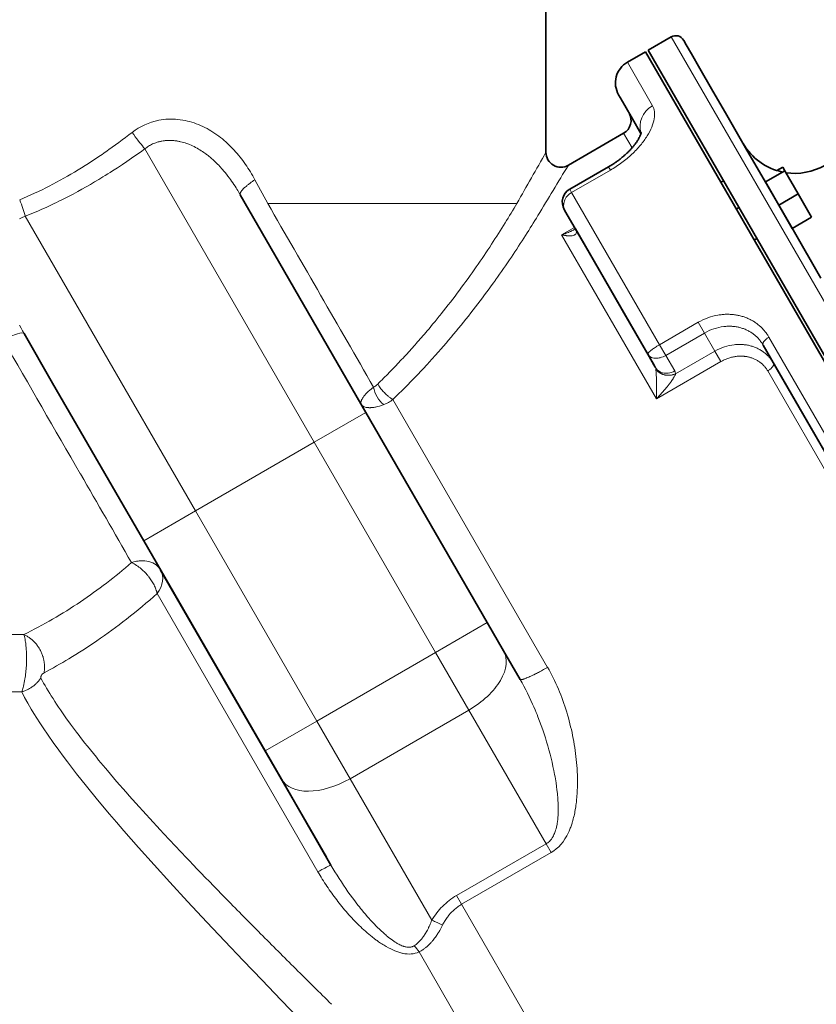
# Model space of a CAD drawing. Header units: inches. Extents: x 2797 to 3517, y 163 to 889.
# Tile 14 of 26: x 3373 to 3427, y 438 to 504. Entities that reach past the tile are written whole.
import ezdxf

# ---------------------------------------------------------------- set-up
doc = ezdxf.new("R2010")
doc.units = ezdxf.units.IN
doc.header["$MEASUREMENT"] = 0

msp = doc.modelspace()

# ---------------------------------------------------------------- linework, layer by layer
at = {"color": 7, "lineweight": 35}
for p, q in [((3408.574, 495.294), (3408.574, 528.187)), ((3451.241, 439.675), (3415.241, 502.029)), ((3415.414, 502.129), (3451.414, 439.775)), ((3413.776, 496.565), (3410.074, 494.428)), ((3390.404, 488.428), (3388.081, 492.452)), ((3410.548, 490.157), (3415.825, 481.018)), ((3396.507, 477.858), (3390.404, 488.428)), ((3423.123, 482.376), (3438.162, 456.328)), ((3423.826, 481.158), (3437.459, 457.546)), ((3375.509, 479.828), (3381.611, 469.258)), ((3404.641, 463.769), (3396.507, 477.858)), ((3389.746, 455.169), (3381.611, 469.258)), ((3393.854, 448.054), (3382.747, 467.29)), ((3394.16, 447.523), (3390.837, 453.278))]:
    msp.add_line(p, q, dxfattribs=at)
at = {"color": 7, "lineweight": 35, "ltscale": 0.224999}
for p, q in [((3416.973, 503.029), (3415.414, 502.129)), ((3425.478, 492.498), (3424.578, 494.057)), ((3423.278, 493.307), (3424.178, 491.748))]:
    msp.add_line(p, q, dxfattribs=at)
at = {"color": 7, "lineweight": 13}
for p, q in [((3416.973, 503.029), (3450.769, 444.492)), ((3381.688, 495.525), (3386.106, 487.872)), ((3416.183, 482.396), (3410.293, 492.598)), ((3406.625, 491.869), (3389.923, 491.869)), ((3378.139, 483.272), (3373.674, 491.006)), ((3409.622, 489.761), (3415.971, 478.765)), ((3386.106, 487.872), (3393.043, 475.858)), ((3385.075, 471.258), (3378.139, 483.272)), ((3438.809, 456.408), (3423.516, 482.896)), ((3420.301, 481.265), (3415.971, 478.765)), ((3423.432, 480.641), (3436.814, 457.463)), ((3408.681, 460.771), (3398.316, 478.725)), ((3385.075, 471.258), (3393.043, 475.858)), ((3393.043, 475.858), (3401.177, 461.769)), ((3381.611, 469.258), (3385.075, 471.258)), ((3385.075, 471.258), (3393.21, 457.169)), ((3382.516, 465.723), (3393.289, 447.064)), ((3366.017, 462.97), (3373.567, 462.97)), ((3401.177, 461.769), (3393.21, 457.169)), ((3401.177, 461.769), (3403.406, 457.908)), ((3373.432, 459.128), (3366.226, 459.128)), ((3395.439, 453.308), (3403.406, 457.908)), ((3403.406, 457.908), (3408.582, 448.943)), ((3395.439, 453.308), (3393.21, 457.169)), ((3400.916, 443.821), (3395.439, 453.308)), ((3402.58, 445.478), (3408.582, 448.943)), ((3408.922, 448.355), (3402.92, 444.89)), ((3415.258, 423.52), (3402.92, 444.89)), ((3400.069, 441.698), (3409.292, 425.723))]:
    msp.add_line(p, q, dxfattribs=at)
at = {"color": 7, "lineweight": 35, "ltscale": 0.004686}
msp.add_line((3417.792, 502.809), (3417.811, 502.777), dxfattribs=at)
at = {"color": 7, "lineweight": 35, "ltscale": 0.040797}
msp.add_line((3417.811, 502.777), (3417.974, 502.494), dxfattribs=at)
at = {"color": 7, "lineweight": 35, "ltscale": 0.08771}
msp.add_line((3417.974, 502.494), (3418.325, 501.887), dxfattribs=at)
at = {"color": 7, "lineweight": 35, "ltscale": 0.174999}
msp.add_line((3414.028, 501.329), (3415.241, 502.029), dxfattribs=at)
at = {"color": 7, "lineweight": 35, "ltscale": 0.140045}
msp.add_line((3418.325, 501.887), (3418.885, 500.916), dxfattribs=at)
at = {"color": 7, "lineweight": 13, "ltscale": 0.421513}
msp.add_line((3414.028, 501.329), (3415.714, 498.409), dxfattribs=at)
at = {"color": 7, "lineweight": 35, "ltscale": 0.196656}
msp.add_line((3418.885, 500.916), (3419.672, 499.554), dxfattribs=at)
at = {"color": 7, "lineweight": 35, "ltscale": 0.026329}
msp.add_line((3413.548, 498.961), (3413.442, 499.143), dxfattribs=at)
at = {"color": 7, "lineweight": 35, "ltscale": 0.07803}
msp.add_line((3413.86, 498.42), (3413.548, 498.961), dxfattribs=at)
at = {"color": 7, "lineweight": 35, "ltscale": 0.255798}
msp.add_line((3419.672, 499.554), (3420.695, 497.782), dxfattribs=at)
at = {"color": 7, "lineweight": 35, "ltscale": 0.126942}
msp.add_line((3414.368, 497.541), (3413.86, 498.42), dxfattribs=at)
at = {"color": 7, "lineweight": 35, "ltscale": 0.31517}
msp.add_line((3420.695, 497.782), (3421.956, 495.598), dxfattribs=at)
at = {"color": 7, "lineweight": 35, "ltscale": 0.143691}
msp.add_line((3414.942, 496.545), (3414.368, 497.541), dxfattribs=at)
at = {"color": 7, "lineweight": 13, "ltscale": 0.141108}
msp.add_line((3413.776, 496.565), (3414.341, 495.587), dxfattribs=at)
at = {"color": 7, "lineweight": 35, "ltscale": 0.372068}
msp.add_line((3421.956, 495.598), (3423.444, 493.02), dxfattribs=at)
at = {"color": 7, "lineweight": 35, "ltscale": 0.374999}
msp.add_line((3412.765, 494.317), (3410.167, 492.817), dxfattribs=at)
at = {"color": 7, "lineweight": 13, "ltscale": 0.031634}
msp.add_line((3412.765, 494.317), (3412.891, 494.098), dxfattribs=at)
at = {"color": 7, "lineweight": 35, "ltscale": 0.057076}
msp.add_line((3424.043, 494.07), (3424.438, 494.298), dxfattribs=at)
at = {"color": 7, "lineweight": 35, "ltscale": 0.034806}
msp.add_line((3424.578, 494.057), (3424.438, 494.298), dxfattribs=at)
at = {"color": 7, "lineweight": 13, "ltscale": 0.375002}
msp.add_line((3412.891, 494.098), (3410.293, 492.598), dxfattribs=at)
at = {"color": 7, "lineweight": 35, "ltscale": 0.187501}
for p, q in [((3424.578, 494.057), (3423.278, 493.307)), ((3424.178, 491.748), (3425.478, 492.498)), ((3426.378, 490.939), (3425.078, 490.189))]:
    msp.add_line(p, q, dxfattribs=at)
at = {"color": 7, "lineweight": 13, "ltscale": 0.225125}
msp.add_line((3389.064, 493.452), (3389.923, 491.869), dxfattribs=at)
at = {"color": 7, "lineweight": 35, "ltscale": 0.025001}
msp.add_line((3420.464, 493.382), (3420.291, 493.282), dxfattribs=at)
at = {"color": 7, "lineweight": 35, "ltscale": 0.423601}
msp.add_line((3423.444, 493.02), (3425.138, 490.086), dxfattribs=at)
at = {"color": 7, "lineweight": 13, "ltscale": 0.031632}
msp.add_line((3410.293, 492.598), (3410.167, 492.817), dxfattribs=at)
at = {"color": 7, "lineweight": 35, "ltscale": 0.225}
for p, q in [((3426.378, 490.939), (3425.478, 492.498)), ((3424.178, 491.748), (3425.078, 490.189))]:
    msp.add_line(p, q, dxfattribs=at)
at = {"color": 7, "lineweight": 35, "ltscale": 0.000871}
msp.add_line((3409.804, 491.445), (3409.801, 491.451), dxfattribs=at)
at = {"color": 7, "lineweight": 35, "ltscale": 0.01101}
msp.add_line((3409.848, 491.369), (3409.804, 491.445), dxfattribs=at)
at = {"color": 7, "lineweight": 35, "ltscale": 0.286362}
msp.add_line((3410.994, 489.385), (3409.848, 491.369), dxfattribs=at)
at = {"color": 7, "lineweight": 35, "ltscale": 0.024999}
for p, q in [((3421.5, 491.587), (3421.327, 491.487)), ((3422.7, 489.509), (3422.527, 489.409))]:
    msp.add_line(p, q, dxfattribs=at)
at = {"color": 7, "lineweight": 13, "ltscale": 0.125002}
msp.add_line((3409.622, 489.761), (3410.488, 490.261), dxfattribs=at)
at = {"color": 7, "lineweight": 35, "ltscale": 0.003334}
msp.add_line((3410.524, 490.144), (3410.547, 490.158), dxfattribs=at)
at = {"color": 7, "lineweight": 35, "ltscale": 0.467012}
msp.add_line((3425.138, 490.086), (3427.006, 486.85), dxfattribs=at)
at = {"color": 7, "lineweight": 35, "ltscale": 0.330955}
msp.add_line((3412.317, 487.092), (3410.994, 489.385), dxfattribs=at)
at = {"color": 7, "lineweight": 35, "ltscale": 0.369699}
msp.add_line((3413.796, 484.531), (3412.317, 487.092), dxfattribs=at)
at = {"color": 7, "lineweight": 35, "ltscale": 0.40114}
msp.add_line((3415.401, 481.751), (3413.796, 484.531), dxfattribs=at)
at = {"color": 7, "lineweight": 13, "ltscale": 0.374999}
for p, q in [((3416.183, 482.396), (3418.781, 483.896)), ((3416.598, 481.679), (3419.196, 483.179))]:
    msp.add_line(p, q, dxfattribs=at)
at = {"color": 7, "lineweight": 13, "ltscale": 0.103547}
for p, q in [((3419.196, 483.179), (3418.781, 483.896)), ((3416.598, 481.679), (3416.183, 482.396))]:
    msp.add_line(p, q, dxfattribs=at)
at = {"color": 7, "lineweight": 35, "ltscale": 0.478371}
msp.add_line((3375.509, 479.828), (3373.595, 483.143), dxfattribs=at)
at = {"color": 7, "lineweight": 13, "ltscale": 0.175026}
msp.add_line((3419.896, 481.966), (3419.196, 483.179), dxfattribs=at)
at = {"color": 7, "lineweight": 13, "ltscale": 0.379803}
msp.add_line((3419.896, 481.966), (3417.264, 480.447), dxfattribs=at)
at = {"color": 7, "lineweight": 13, "ltscale": 0.101251}
msp.add_line((3420.301, 481.265), (3419.896, 481.966), dxfattribs=at)
at = {"color": 7, "lineweight": 35, "ltscale": 0.125054}
msp.add_line((3415.401, 481.751), (3415.901, 480.885), dxfattribs=at)
at = {"color": 7, "lineweight": 13, "ltscale": 0.150629}
msp.add_line((3417.2, 480.635), (3416.598, 481.679), dxfattribs=at)
at = {"color": 7, "lineweight": 13, "ltscale": 0.009614}
msp.add_line((3396.959, 479.506), (3397.02, 479.553), dxfattribs=at)
at = {"color": 7, "lineweight": 13, "ltscale": 0.499998}
for p, q in [((3393.043, 475.858), (3396.507, 477.858)), ((3401.177, 461.769), (3404.641, 463.769)), ((3393.21, 457.169), (3389.746, 455.169))]:
    msp.add_line(p, q, dxfattribs=at)
at = {"color": 7, "lineweight": 35, "ltscale": 0.2729}
for p, q in [((3405.733, 461.878), (3404.641, 463.769)), ((3389.746, 455.169), (3390.837, 453.278))]:
    msp.add_line(p, q, dxfattribs=at)
at = {"color": 7, "lineweight": 35, "ltscale": 0.276372}
msp.add_line((3406.839, 459.963), (3405.733, 461.878), dxfattribs=at)
at = {"color": 7, "lineweight": 13, "ltscale": 0.084952}
msp.add_line((3408.582, 448.943), (3408.922, 448.355), dxfattribs=at)
at = {"color": 7, "lineweight": 13, "ltscale": 0.084951}
msp.add_line((3402.92, 444.89), (3402.58, 445.478), dxfattribs=at)
at = {"color": 7, "lineweight": 13}
for points in [[(3380.832, 496.624), (3380.94, 496.477), (3381.048, 496.331), (3381.157, 496.187), (3381.212, 496.116), (3381.267, 496.045), (3381.353, 495.934), (3381.439, 495.826), (3381.524, 495.722), (3381.607, 495.621), (3381.688, 495.525)], [(3381.688, 495.525), (3381.749, 495.573), (3381.811, 495.618), (3381.874, 495.662), (3381.939, 495.704), (3382.005, 495.743), (3382.072, 495.781), (3382.14, 495.816), (3382.21, 495.85), (3382.28, 495.881), (3382.351, 495.91), (3382.422, 495.936), (3382.467, 495.952), (3382.509, 495.965), (3382.582, 495.987), (3382.645, 496.004), (3382.688, 496.015), (3382.734, 496.025), (3382.777, 496.034), (3382.827, 496.044), (3382.907, 496.057), (3382.994, 496.069), (3383.048, 496.075), (3383.101, 496.08), (3383.153, 496.084), (3383.204, 496.087), (3383.255, 496.088), (3383.304, 496.089), (3383.39, 496.089), (3383.47, 496.087), (3383.552, 496.082), (3383.62, 496.077), (3383.695, 496.069), (3383.776, 496.059), (3383.827, 496.051), (3383.879, 496.043), (3383.929, 496.034), (3383.98, 496.024), (3384.03, 496.014), (3384.081, 496.003), (3384.181, 495.978), (3384.28, 495.951), (3384.38, 495.92), (3384.478, 495.888), (3384.576, 495.852), (3384.628, 495.832), (3384.68, 495.811), (3384.784, 495.768), (3384.886, 495.721), (3384.987, 495.672), (3385.088, 495.621), (3385.187, 495.567), (3385.286, 495.511), (3385.383, 495.452), (3385.467, 495.399), (3385.55, 495.345), (3385.632, 495.289), (3385.714, 495.231), (3385.767, 495.192), (3385.82, 495.153), (3385.873, 495.112), (3385.927, 495.07), (3385.994, 495.016), (3386.062, 494.96), (3386.164, 494.873), (3386.266, 494.782), (3386.367, 494.689), (3386.464, 494.595), (3386.553, 494.507), (3386.639, 494.419), (3386.703, 494.35), (3386.763, 494.286), (3386.832, 494.209), (3386.898, 494.134), (3386.991, 494.026), (3387.071, 493.929), (3387.155, 493.826), (3387.253, 493.7), (3387.354, 493.566), (3387.43, 493.462), (3387.506, 493.355), (3387.583, 493.245), (3387.659, 493.132), (3387.734, 493.018), (3387.807, 492.905), (3387.86, 492.821), (3387.91, 492.74), (3387.998, 492.593), (3388.081, 492.452)], [(3373.674, 491.006), (3373.954, 491.119), (3374.234, 491.236), (3374.512, 491.355), (3374.789, 491.477), (3375.065, 491.602), (3375.34, 491.729), (3375.614, 491.859), (3375.772, 491.935), (3375.93, 492.013), (3376.089, 492.092), (3376.248, 492.171), (3376.563, 492.333), (3376.876, 492.497), (3377.188, 492.664), (3377.472, 492.82), (3377.755, 492.979), (3378.036, 493.14), (3378.316, 493.304), (3378.594, 493.47), (3378.871, 493.638), (3379.036, 493.74), (3379.201, 493.842), (3379.366, 493.946), (3379.53, 494.051), (3379.856, 494.261), (3380.18, 494.475), (3380.485, 494.68), (3380.789, 494.888), (3381.09, 495.098), (3381.39, 495.311), (3381.688, 495.525)], [(3388.081, 492.452), (3388.076, 492.462), (3388.073, 492.473), (3388.07, 492.485), (3388.07, 492.497), (3388.07, 492.51), (3388.072, 492.524), (3388.076, 492.54), (3388.081, 492.557), (3388.088, 492.575), (3388.097, 492.593), (3388.103, 492.605), (3388.11, 492.618), (3388.118, 492.631), (3388.127, 492.645), (3388.146, 492.673), (3388.168, 492.702), (3388.192, 492.732), (3388.218, 492.763), (3388.247, 492.794), (3388.266, 492.815), (3388.287, 492.836), (3388.309, 492.859), (3388.332, 492.881), (3388.376, 492.923), (3388.422, 492.965), (3388.471, 493.007), (3388.521, 493.05), (3388.555, 493.078), (3388.589, 493.106), (3388.626, 493.136), (3388.664, 493.165), (3388.739, 493.222), (3388.817, 493.28), (3388.898, 493.338), (3388.98, 493.395), (3389.064, 493.452)], [(3373.286, 490.837), (3373.331, 490.862)], [(3410.524, 490.144), (3410.467, 490.112), (3410.409, 490.081), (3410.35, 490.05), (3410.29, 490.021), (3410.229, 489.992), (3410.192, 489.975), (3410.154, 489.958), (3410.115, 489.941), (3410.076, 489.924), (3409.997, 489.893), (3409.924, 489.864), (3409.849, 489.837), (3409.774, 489.81), (3409.698, 489.785), (3409.622, 489.761)], [(3409.995, 489.697), (3409.956, 489.701), (3409.918, 489.705), (3409.862, 489.713), (3409.812, 489.722), (3409.761, 489.731), (3409.704, 489.743), (3409.663, 489.751), (3409.622, 489.761)], [(3410.567, 489.811), (3410.554, 489.797), (3410.541, 489.785), (3410.526, 489.773), (3410.509, 489.762), (3410.492, 489.752), (3410.473, 489.743), (3410.46, 489.737)], [(3420.101, 484.379), (3420.17, 484.39), (3420.24, 484.4), (3420.309, 484.409), (3420.378, 484.417), (3420.447, 484.423), (3420.516, 484.428), (3420.585, 484.432), (3420.654, 484.434), (3420.723, 484.436), (3420.792, 484.435), (3420.861, 484.434), (3420.929, 484.431), (3420.997, 484.427), (3421.065, 484.422), (3421.133, 484.415), (3421.2, 484.407), (3421.266, 484.398), (3421.333, 484.387), (3421.399, 484.376), (3421.465, 484.362), (3421.53, 484.348), (3421.595, 484.332), (3421.66, 484.315), (3421.724, 484.297), (3421.787, 484.278), (3421.849, 484.257), (3421.911, 484.236), (3421.972, 484.212), (3422.033, 484.188), (3422.094, 484.163), (3422.153, 484.136), (3422.212, 484.108), (3422.27, 484.079), (3422.327, 484.049), (3422.384, 484.018), (3422.439, 483.986), (3422.494, 483.953), (3422.548, 483.919), (3422.601, 483.883), (3422.653, 483.847), (3422.705, 483.809), (3422.755, 483.771), (3422.805, 483.731), (3422.854, 483.69), (3422.902, 483.649), (3422.949, 483.606), (3422.995, 483.563), (3423.041, 483.518), (3423.085, 483.472), (3423.128, 483.426), (3423.17, 483.379), (3423.211, 483.331), (3423.252, 483.282), (3423.291, 483.232), (3423.329, 483.181), (3423.366, 483.13), (3423.402, 483.078), (3423.437, 483.025), (3423.464, 482.982), (3423.49, 482.94), (3423.516, 482.896)], [(3373.595, 483.143), (3373.49, 483.327), (3373.388, 483.513), (3373.289, 483.7)], [(3420.494, 483.614), (3420.563, 483.621), (3420.633, 483.627), (3420.703, 483.631), (3420.773, 483.634), (3420.808, 483.635), (3420.843, 483.635), (3420.903, 483.635), (3420.962, 483.633), (3421.022, 483.63), (3421.081, 483.626), (3421.14, 483.621), (3421.199, 483.615), (3421.257, 483.607), (3421.32, 483.598), (3421.383, 483.587), (3421.445, 483.575), (3421.506, 483.561), (3421.568, 483.546), (3421.628, 483.53), (3421.688, 483.512), (3421.748, 483.493), (3421.807, 483.472), (3421.866, 483.45), (3421.924, 483.427), (3421.981, 483.402), (3422.038, 483.376), (3422.093, 483.349), (3422.147, 483.321), (3422.2, 483.292), (3422.253, 483.261), (3422.305, 483.229), (3422.355, 483.196), (3422.405, 483.162), (3422.454, 483.127), (3422.501, 483.091), (3422.548, 483.053), (3422.594, 483.015), (3422.639, 482.975), (3422.683, 482.935), (3422.726, 482.893), (3422.768, 482.85), (3422.809, 482.807), (3422.849, 482.762), (3422.887, 482.716), (3422.925, 482.669), (3422.962, 482.621), (3422.996, 482.574), (3423.03, 482.526), (3423.062, 482.476), (3423.093, 482.426), (3423.123, 482.376)], [(3423.123, 482.376), (3423.118, 482.386), (3423.114, 482.396), (3423.111, 482.408), (3423.109, 482.419), (3423.108, 482.432), (3423.108, 482.443), (3423.109, 482.454), (3423.11, 482.466), (3423.112, 482.475), (3423.114, 482.484), (3423.12, 482.503), (3423.128, 482.522), (3423.137, 482.542), (3423.147, 482.562), (3423.159, 482.582), (3423.173, 482.602), (3423.182, 482.615), (3423.191, 482.628), (3423.212, 482.653), (3423.234, 482.677), (3423.258, 482.702), (3423.284, 482.727), (3423.31, 482.751), (3423.338, 482.774), (3423.366, 482.797), (3423.385, 482.811), (3423.403, 482.824), (3423.44, 482.85), (3423.478, 482.874), (3423.516, 482.896)], [(3401.361, 481.909), (3401.156, 481.678), (3400.948, 481.447), (3400.739, 481.216), (3400.633, 481.101), (3400.527, 480.985), (3400.421, 480.871), (3400.315, 480.757), (3400.172, 480.604), (3400.028, 480.452), (3399.884, 480.3), (3399.693, 480.101), (3399.5, 479.903), (3399.306, 479.705), (3399.111, 479.508), (3398.914, 479.311), (3398.716, 479.115), (3398.517, 478.92), (3398.316, 478.725)], [(3416.183, 482.396), (3416.139, 482.37), (3416.094, 482.344), (3416.053, 482.318), (3416.011, 482.293), (3415.948, 482.253), (3415.887, 482.213), (3415.827, 482.173), (3415.77, 482.134), (3415.712, 482.092), (3415.658, 482.052), (3415.632, 482.031), (3415.607, 482.011), (3415.584, 481.993), (3415.563, 481.975), (3415.527, 481.943), (3415.51, 481.927), (3415.494, 481.912), (3415.48, 481.898), (3415.467, 481.885), (3415.449, 481.865), (3415.434, 481.846), (3415.421, 481.829), (3415.411, 481.813), (3415.407, 481.806), (3415.404, 481.799), (3415.401, 481.792), (3415.399, 481.786), (3415.397, 481.778), (3415.397, 481.771), (3415.397, 481.764), (3415.398, 481.757), (3415.401, 481.751)], [(3423.826, 481.158), (3423.797, 481.208), (3423.766, 481.257), (3423.734, 481.305), (3423.701, 481.353), (3423.667, 481.4), (3423.632, 481.445), (3423.596, 481.49), (3423.559, 481.534), (3423.52, 481.578), (3423.481, 481.62), (3423.441, 481.661), (3423.399, 481.702), (3423.357, 481.741), (3423.334, 481.762), (3423.31, 481.783), (3423.262, 481.823), (3423.213, 481.862), (3423.163, 481.9), (3423.112, 481.937), (3423.061, 481.972), (3423.008, 482.007), (3422.954, 482.04), (3422.899, 482.071), (3422.844, 482.101), (3422.788, 482.13), (3422.73, 482.158), (3422.674, 482.184), (3422.617, 482.208), (3422.56, 482.231), (3422.501, 482.252), (3422.443, 482.273), (3422.383, 482.292), (3422.323, 482.309), (3422.263, 482.326), (3422.202, 482.341), (3422.141, 482.354), (3422.079, 482.366), (3422.017, 482.377), (3421.955, 482.387), (3421.91, 482.393), (3421.864, 482.398), (3421.819, 482.403), (3421.784, 482.406), (3421.75, 482.409), (3421.716, 482.411), (3421.681, 482.413), (3421.612, 482.415), (3421.543, 482.416), (3421.474, 482.415), (3421.404, 482.413), (3421.335, 482.409), (3421.266, 482.404), (3421.196, 482.397)], [(3423.432, 480.641), (3423.404, 480.688), (3423.375, 480.734), (3423.344, 480.779), (3423.313, 480.823), (3423.28, 480.866), (3423.245, 480.909), (3423.21, 480.95), (3423.174, 480.99), (3423.136, 481.029), (3423.097, 481.068), (3423.057, 481.105), (3423.016, 481.141), (3422.974, 481.175), (3422.932, 481.209), (3422.888, 481.241), (3422.844, 481.272), (3422.798, 481.301), (3422.752, 481.33), (3422.705, 481.357), (3422.657, 481.383), (3422.609, 481.408), (3422.559, 481.431), (3422.509, 481.454), (3422.459, 481.475), (3422.408, 481.494), (3422.36, 481.511), (3422.313, 481.526), (3422.265, 481.541), (3422.216, 481.554), (3422.168, 481.567), (3422.118, 481.578), (3422.074, 481.587), (3422.029, 481.595), (3421.984, 481.602), (3421.939, 481.609), (3421.909, 481.613), (3421.879, 481.616), (3421.848, 481.619), (3421.818, 481.622), (3421.757, 481.626), (3421.695, 481.628), (3421.634, 481.629), (3421.572, 481.629), (3421.511, 481.626), (3421.449, 481.623), (3421.387, 481.617), (3421.326, 481.611), (3421.264, 481.602), (3421.203, 481.593), (3421.141, 481.581), (3421.078, 481.568), (3421.015, 481.553), (3420.952, 481.537), (3420.89, 481.519), (3420.828, 481.5), (3420.766, 481.479), (3420.705, 481.456), (3420.645, 481.433), (3420.584, 481.407), (3420.525, 481.381), (3420.466, 481.353), (3420.41, 481.325), (3420.355, 481.295), (3420.301, 481.265)], [(3423.826, 481.158), (3423.831, 481.149), (3423.835, 481.138), (3423.838, 481.127), (3423.84, 481.115), (3423.841, 481.103), (3423.841, 481.092), (3423.84, 481.081), (3423.838, 481.069), (3423.836, 481.06), (3423.834, 481.051), (3423.828, 481.033), (3423.821, 481.014), (3423.812, 480.994), (3423.801, 480.974), (3423.789, 480.954), (3423.775, 480.934), (3423.766, 480.922), (3423.757, 480.909), (3423.736, 480.884), (3423.714, 480.86), (3423.69, 480.835), (3423.664, 480.81), (3423.637, 480.786), (3423.61, 480.763), (3423.581, 480.741), (3423.563, 480.727), (3423.545, 480.714), (3423.507, 480.688), (3423.47, 480.664), (3423.432, 480.641)], [(3417.264, 480.447), (3417.226, 480.43), (3417.187, 480.415), (3417.147, 480.401), (3417.107, 480.389), (3417.067, 480.378), (3417.026, 480.369), (3416.984, 480.361), (3416.943, 480.355), (3416.901, 480.35), (3416.859, 480.346), (3416.817, 480.344), (3416.775, 480.344), (3416.733, 480.345), (3416.691, 480.348), (3416.65, 480.352), (3416.609, 480.357), (3416.569, 480.364), (3416.529, 480.373), (3416.489, 480.383), (3416.45, 480.394), (3416.411, 480.407), (3416.374, 480.422), (3416.355, 480.429), (3416.336, 480.437), (3416.318, 480.446), (3416.3, 480.455), (3416.276, 480.467), (3416.253, 480.48), (3416.23, 480.493), (3416.203, 480.51), (3416.177, 480.528), (3416.151, 480.547), (3416.126, 480.566), (3416.102, 480.586), (3416.077, 480.609), (3416.053, 480.633), (3416.029, 480.658), (3416.007, 480.684), (3415.986, 480.711), (3415.966, 480.738), (3415.948, 480.766), (3415.931, 480.795)], [(3415.971, 478.765), (3416.065, 478.863), (3416.158, 478.963), (3416.25, 479.063), (3416.342, 479.165), (3416.432, 479.267), (3416.477, 479.319), (3416.521, 479.371), (3416.58, 479.441), (3416.638, 479.511), (3416.696, 479.582), (3416.765, 479.669), (3416.833, 479.756), (3416.867, 479.801), (3416.901, 479.846), (3416.933, 479.89), (3416.964, 479.933), (3417.006, 479.993), (3417.047, 480.053), (3417.087, 480.113), (3417.107, 480.143), (3417.125, 480.173), (3417.15, 480.213), (3417.173, 480.253), (3417.195, 480.292), (3417.217, 480.333), (3417.226, 480.353), (3417.236, 480.373), (3417.247, 480.399), (3417.257, 480.424), (3417.264, 480.447)], [(3398.316, 478.725), (3398.275, 478.748), (3398.234, 478.774), (3398.192, 478.801), (3398.15, 478.831), (3398.107, 478.862), (3398.072, 478.889), (3398.036, 478.917), (3398, 478.946), (3397.974, 478.968), (3397.947, 478.991), (3397.894, 479.038), (3397.842, 479.086), (3397.79, 479.136), (3397.74, 479.187), (3397.69, 479.238), (3397.642, 479.291), (3397.596, 479.343), (3397.551, 479.395), (3397.509, 479.448), (3397.467, 479.501), (3397.448, 479.527), (3397.428, 479.554), (3397.409, 479.58), (3397.391, 479.606), (3397.365, 479.645), (3397.341, 479.684), (3397.318, 479.723), (3397.297, 479.761)], [(3396.194, 478.399), (3396.19, 478.407), (3396.186, 478.415), (3396.182, 478.426), (3396.178, 478.438), (3396.175, 478.45), (3396.173, 478.459), (3396.171, 478.468), (3396.169, 478.485), (3396.168, 478.504), (3396.169, 478.523), (3396.171, 478.544), (3396.172, 478.555), (3396.174, 478.568), (3396.178, 478.583), (3396.179, 478.591)], [(3396.179, 478.591), (3396.186, 478.614), (3396.193, 478.637), (3396.202, 478.661), (3396.212, 478.685), (3396.219, 478.701), (3396.227, 478.718), (3396.244, 478.75), (3396.26, 478.778), (3396.276, 478.806), (3396.292, 478.831), (3396.31, 478.858)], [(3397.15, 478.218), (3397.094, 478.207), (3397.037, 478.198), (3396.981, 478.19), (3396.925, 478.184), (3396.898, 478.181), (3396.87, 478.179), (3396.836, 478.177), (3396.803, 478.176), (3396.781, 478.175), (3396.744, 478.175), (3396.704, 478.176)], [(3374.93, 460.399), (3374.935, 460.426), (3374.94, 460.453), (3374.948, 460.508), (3374.955, 460.563), (3374.96, 460.618), (3374.964, 460.673), (3374.966, 460.729), (3374.967, 460.785), (3374.966, 460.841), (3374.964, 460.898), (3374.961, 460.954), (3374.956, 461.011), (3374.95, 461.062), (3374.943, 461.114), (3374.935, 461.166), (3374.925, 461.217), (3374.915, 461.269), (3374.904, 461.32), (3374.894, 461.361), (3374.883, 461.402), (3374.871, 461.442), (3374.862, 461.473), (3374.853, 461.503), (3374.833, 461.563), (3374.811, 461.623), (3374.789, 461.68), (3374.765, 461.738), (3374.74, 461.794), (3374.713, 461.85), (3374.685, 461.906), (3374.656, 461.96), (3374.625, 462.014), (3374.594, 462.067), (3374.561, 462.12), (3374.526, 462.171), (3374.491, 462.221), (3374.454, 462.271), (3374.416, 462.32), (3374.377, 462.367), (3374.337, 462.414), (3374.295, 462.459), (3374.253, 462.503), (3374.232, 462.524), (3374.21, 462.546), (3374.177, 462.577), (3374.143, 462.608), (3374.109, 462.637), (3374.074, 462.667), (3374.031, 462.701), (3373.987, 462.734), (3373.943, 462.765), (3373.898, 462.796), (3373.853, 462.825), (3373.806, 462.853), (3373.76, 462.879), (3373.712, 462.904), (3373.664, 462.928), (3373.616, 462.95), (3373.567, 462.97)], [(3373.651, 459.99), (3373.667, 460.093), (3373.682, 460.198), (3373.695, 460.306), (3373.708, 460.416), (3373.719, 460.529), (3373.729, 460.643), (3373.738, 460.758), (3373.745, 460.876), (3373.748, 460.936), (3373.754, 461.065), (3373.756, 461.129)], [(3408.681, 460.771), (3408.547, 460.694), (3408.413, 460.619), (3408.278, 460.545), (3408.143, 460.473), (3408.073, 460.436), (3408.003, 460.4), (3407.938, 460.366), (3407.873, 460.333), (3407.757, 460.276), (3407.7, 460.248), (3407.643, 460.22), (3407.567, 460.185), (3407.492, 460.151), (3407.418, 460.118), (3407.345, 460.086), (3407.273, 460.057), (3407.237, 460.042), (3407.202, 460.029), (3407.144, 460.008), (3407.115, 459.998), (3407.088, 459.988), (3407.051, 459.977), (3407.017, 459.967), (3406.984, 459.959), (3406.953, 459.952), (3406.938, 459.949), (3406.924, 459.947), (3406.911, 459.946), (3406.899, 459.945), (3406.89, 459.945), (3406.882, 459.945), (3406.872, 459.946), (3406.863, 459.948), (3406.855, 459.95), (3406.849, 459.953), (3406.843, 459.957), (3406.839, 459.962), (3406.839, 459.963)], [(3374.713, 460.051), (3374.681, 460.003), (3374.647, 459.957), (3374.612, 459.911), (3374.575, 459.866), (3374.537, 459.822), (3374.498, 459.779), (3374.458, 459.737), (3374.416, 459.696), (3374.374, 459.655), (3374.33, 459.616), (3374.286, 459.578), (3374.24, 459.541), (3374.193, 459.506), (3374.146, 459.471), (3374.097, 459.437), (3374.048, 459.405), (3373.998, 459.374), (3373.947, 459.344), (3373.896, 459.316), (3373.843, 459.289), (3373.791, 459.263), (3373.737, 459.239), (3373.687, 459.217), (3373.637, 459.197), (3373.586, 459.178), (3373.535, 459.16), (3373.484, 459.144), (3373.432, 459.128)], [(3374.755, 460.228), (3374.748, 460.216), (3374.741, 460.204), (3374.735, 460.193), (3374.73, 460.181), (3374.722, 460.163), (3374.715, 460.145), (3374.71, 460.127), (3374.708, 460.118), (3374.707, 460.11), (3374.705, 460.096), (3374.705, 460.083), (3374.705, 460.077), (3374.706, 460.071), (3374.708, 460.064), (3374.71, 460.057), (3374.713, 460.051)], [(3406.839, 459.963), (3406.969, 459.733), (3407.095, 459.501), (3407.219, 459.267), (3407.338, 459.03), (3407.454, 458.793), (3407.567, 458.553), (3407.676, 458.312), (3407.759, 458.123), (3407.84, 457.934), (3407.919, 457.744), (3407.977, 457.601), (3408.034, 457.457), (3408.145, 457.169), (3408.251, 456.88), (3408.354, 456.589), (3408.444, 456.319), (3408.532, 456.049), (3408.615, 455.778), (3408.696, 455.505), (3408.772, 455.233), (3408.845, 454.959), (3408.915, 454.684), (3408.98, 454.409), (3409.042, 454.133), (3409.1, 453.856), (3409.153, 453.579), (3409.179, 453.439), (3409.203, 453.298), (3409.225, 453.161), (3409.247, 453.024), (3409.28, 452.788), (3409.31, 452.552), (3409.336, 452.315), (3409.348, 452.195), (3409.358, 452.074), (3409.367, 451.959), (3409.375, 451.843), (3409.383, 451.686), (3409.389, 451.529), (3409.392, 451.372), (3409.393, 451.199), (3409.389, 451.026), (3409.386, 450.94), (3409.382, 450.855), (3409.372, 450.718), (3409.36, 450.582), (3409.344, 450.446), (3409.324, 450.312), (3409.313, 450.245), (3409.3, 450.178), (3409.277, 450.067), (3409.249, 449.957), (3409.234, 449.903), (3409.218, 449.849), (3409.195, 449.778), (3409.17, 449.707), (3409.143, 449.638), (3409.108, 449.559), (3409.07, 449.481), (3409.029, 449.406), (3409.007, 449.369), (3408.984, 449.333), (3408.96, 449.298), (3408.936, 449.264), (3408.893, 449.21), (3408.848, 449.158), (3408.8, 449.108), (3408.749, 449.062), (3408.696, 449.019), (3408.64, 448.979), (3408.582, 448.943)], [(3373.432, 459.128), (3373.63, 458.754), (3373.845, 458.367), (3374.076, 457.97), (3374.255, 457.674), (3374.442, 457.373), (3374.65, 457.048), (3374.866, 456.719), (3375.199, 456.227), (3375.549, 455.725), (3375.917, 455.214), (3376.204, 454.825), (3376.5, 454.431), (3377.117, 453.63), (3377.768, 452.811), (3378.525, 451.884), (3379.317, 450.94), (3379.792, 450.384), (3380.277, 449.823), (3381.273, 448.689), (3382.302, 447.538), (3383.363, 446.371), (3384.552, 445.08), (3385.846, 443.694), (3387.055, 442.412), (3388.283, 441.121), (3389.541, 439.807), (3390.812, 438.488), (3392.128, 437.128)], [(3376.588, 457.13), (3376.714, 456.957), (3376.841, 456.784), (3376.971, 456.609), (3377.103, 456.434), (3377.192, 456.317), (3377.281, 456.2), (3377.373, 456.08), (3377.466, 455.959), (3377.653, 455.719), (3377.844, 455.477), (3378.038, 455.233), (3378.236, 454.988), (3378.438, 454.74), (3378.587, 454.558), (3378.738, 454.376), (3378.892, 454.191), (3379.048, 454.004), (3379.287, 453.721), (3379.375, 453.618)], [(3410.683, 452.962), (3410.681, 452.827), (3410.677, 452.693), (3410.673, 452.559), (3410.667, 452.426), (3410.659, 452.293), (3410.65, 452.161), (3410.645, 452.095), (3410.639, 452.029), (3410.63, 451.931), (3410.62, 451.833), (3410.609, 451.736), (3410.598, 451.639), (3410.582, 451.52), (3410.564, 451.402), (3410.552, 451.324)], [(3410.375, 450.508), (3410.348, 450.414), (3410.333, 450.367), (3410.319, 450.32), (3410.299, 450.259), (3410.279, 450.197), (3410.258, 450.136), (3410.231, 450.064), (3410.204, 449.992), (3410.176, 449.921), (3410.147, 449.851), (3410.117, 449.781), (3410.083, 449.706)], [(3394.16, 447.523), (3394.16, 447.524), (3394.159, 447.524), (3394.158, 447.524), (3394.156, 447.524), (3394.149, 447.522), (3394.14, 447.519), (3394.129, 447.514), (3394.108, 447.505), (3394.083, 447.493), (3394.045, 447.474), (3394.001, 447.452), (3393.954, 447.428), (3393.855, 447.375), (3393.749, 447.318), (3393.653, 447.265), (3393.554, 447.211), (3393.423, 447.138), (3393.289, 447.064)], [(3399.74, 442.11), (3399.706, 442.091), (3399.671, 442.073), (3399.635, 442.057), (3399.597, 442.044), (3399.559, 442.033), (3399.519, 442.024), (3399.48, 442.018), (3399.44, 442.013), (3399.399, 442.011), (3399.358, 442.011), (3399.331, 442.012), (3399.303, 442.014), (3399.274, 442.017), (3399.246, 442.021), (3399.189, 442.031), (3399.144, 442.04), (3399.098, 442.052), (3399.053, 442.065), (3399.019, 442.076), (3398.985, 442.088), (3398.917, 442.114), (3398.847, 442.143), (3398.778, 442.175), (3398.709, 442.21), (3398.641, 442.247), (3398.596, 442.272), (3398.551, 442.299), (3398.462, 442.354), (3398.374, 442.412), (3398.28, 442.477), (3398.187, 442.544), (3398.096, 442.614), (3398.005, 442.686), (3397.948, 442.732), (3397.891, 442.779), (3397.829, 442.832), (3397.768, 442.885), (3397.652, 442.988), (3397.53, 443.1), (3397.409, 443.215), (3397.29, 443.332), (3397.173, 443.45), (3397.07, 443.557), (3396.968, 443.665), (3396.867, 443.774), (3396.792, 443.856), (3396.717, 443.939), (3396.591, 444.082), (3396.467, 444.226), (3396.344, 444.371), (3396.223, 444.518), (3396.144, 444.616), (3396.065, 444.715), (3395.985, 444.815), (3395.907, 444.916), (3395.752, 445.118), (3395.6, 445.322), (3395.45, 445.527), (3395.302, 445.735), (3395.156, 445.944), (3395.007, 446.164), (3394.859, 446.387), (3394.714, 446.611), (3394.572, 446.837), (3394.432, 447.064), (3394.295, 447.293), (3394.16, 447.523)], [(3401.636, 443.482), (3401.67, 443.549), (3401.705, 443.615), (3401.742, 443.681), (3401.78, 443.745), (3401.819, 443.809), (3401.859, 443.872), (3401.901, 443.934), (3401.944, 443.995), (3401.966, 444.026), (3401.988, 444.055), (3402.024, 444.103), (3402.061, 444.15), (3402.099, 444.196), (3402.138, 444.241), (3402.177, 444.286), (3402.224, 444.336), (3402.272, 444.386), (3402.321, 444.435), (3402.37, 444.482), (3402.421, 444.528), (3402.473, 444.573), (3402.525, 444.617), (3402.579, 444.66), (3402.633, 444.701), (3402.689, 444.742), (3402.745, 444.781), (3402.803, 444.818), (3402.861, 444.855), (3402.92, 444.89)], [(3400.069, 441.698), (3400.119, 441.724), (3400.169, 441.752), (3400.218, 441.78), (3400.267, 441.81), (3400.315, 441.842), (3400.362, 441.874), (3400.404, 441.904), (3400.446, 441.935), (3400.486, 441.967), (3400.527, 442), (3400.553, 442.022), (3400.579, 442.044), (3400.606, 442.067), (3400.632, 442.091), (3400.675, 442.13), (3400.718, 442.171), (3400.759, 442.212), (3400.801, 442.254), (3400.837, 442.293), (3400.873, 442.332), (3400.908, 442.371), (3400.934, 442.401), (3400.96, 442.432), (3400.986, 442.463), (3401.011, 442.494), (3401.062, 442.557), (3401.111, 442.622), (3401.16, 442.687), (3401.207, 442.754), (3401.253, 442.822), (3401.288, 442.874), (3401.323, 442.927), (3401.356, 442.98), (3401.381, 443.02), (3401.406, 443.061), (3401.454, 443.143), (3401.501, 443.227), (3401.547, 443.311), (3401.592, 443.396), (3401.636, 443.482)], [(3400.916, 443.821), (3400.882, 443.731), (3400.848, 443.644), (3400.814, 443.562), (3400.78, 443.484), (3400.746, 443.408), (3400.709, 443.328), (3400.689, 443.287), (3400.668, 443.246), (3400.648, 443.205), (3400.626, 443.164), (3400.591, 443.098), (3400.554, 443.032), (3400.515, 442.966), (3400.475, 442.9), (3400.44, 442.844), (3400.403, 442.789), (3400.366, 442.735), (3400.328, 442.682), (3400.305, 442.652), (3400.283, 442.623), (3400.25, 442.58), (3400.216, 442.539)], [(3401.636, 443.482), (3401.592, 443.507), (3401.545, 443.532), (3401.499, 443.557), (3401.45, 443.582), (3401.409, 443.603), (3401.366, 443.624), (3401.323, 443.645), (3401.279, 443.666), (3401.22, 443.694), (3401.162, 443.72), (3401.106, 443.744), (3401.036, 443.774), (3400.973, 443.799), (3400.916, 443.821)], [(3397.872, 442.05), (3397.795, 442.095), (3397.718, 442.142), (3397.641, 442.19), (3397.564, 442.239), (3397.487, 442.29), (3397.423, 442.333), (3397.359, 442.377), (3397.295, 442.422), (3397.248, 442.456), (3397.2, 442.49), (3397.152, 442.526), (3397.104, 442.562), (3397.031, 442.618), (3396.961, 442.672), (3396.913, 442.711)]]:
    msp.add_lwpolyline(points, dxfattribs=at)
at = {"color": 7, "lineweight": 35}
msp.add_lwpolyline([(3414.965, 496.642), (3414.961, 496.616), (3414.955, 496.591), (3414.951, 496.574), (3414.946, 496.556), (3414.939, 496.535), (3414.932, 496.515), (3414.925, 496.493), (3414.91, 496.455), (3414.894, 496.416), (3414.875, 496.374), (3414.854, 496.329), (3414.829, 496.281), (3414.802, 496.23), (3414.772, 496.176), (3414.743, 496.128), (3414.715, 496.083), (3414.68, 496.029), (3414.656, 495.992), (3414.631, 495.956), (3414.605, 495.92), (3414.579, 495.884), (3414.552, 495.847), (3414.524, 495.81), (3414.495, 495.773), (3414.465, 495.735), (3414.434, 495.697), (3414.402, 495.659), (3414.369, 495.62), (3414.336, 495.581), (3414.3, 495.541), (3414.264, 495.502), (3414.232, 495.467), (3414.199, 495.432), (3414.166, 495.398), (3414.133, 495.364), (3414.099, 495.33), (3414.065, 495.296), (3414.03, 495.262), (3413.994, 495.228), (3413.958, 495.194), (3413.922, 495.16), (3413.884, 495.126), (3413.846, 495.092), (3413.808, 495.059), (3413.769, 495.025), (3413.73, 494.992), (3413.69, 494.958), (3413.641, 494.919), (3413.593, 494.88), (3413.544, 494.842), (3413.496, 494.804), (3413.446, 494.767), (3413.397, 494.73), (3413.347, 494.693), (3413.296, 494.657), (3413.245, 494.621), (3413.193, 494.586), (3413.141, 494.551), (3413.089, 494.516), (3413.035, 494.482), (3412.982, 494.448), (3412.928, 494.414), (3412.874, 494.382), (3412.838, 494.36), (3412.765, 494.317)], dxfattribs=at)
for centre, radius, start, end in [((3417.273, 502.509), 0.6, 29.99958, 120.00002), ((3414.828, 499.943), 1.6, 119.99999, 210), ((3413.276, 497.431), 1, 300, 29.99998), ((3425.256, 497.881), 4, 210.00011, 258.00178), ((3409.574, 495.294), 1, 180.0026, 299.9975), ((3425.256, 497.881), 4, 261.31943, 300), ((3410.667, 491.951), 1, 120, 209.99179), ((3410.312, 490.013), 0.276, 17.48745, 31.63415)]:
    msp.add_arc(centre, radius, start, end, dxfattribs=at)
at = {"color": 7, "lineweight": 13}
for centre, radius, start, end in [((3383.412, 493.333), 4.181, 100.95707, 128.09547), ((3383.441, 493.191), 4.326, 92.36386, 100.98338), ((3383.45, 492.984), 4.533, 84.20819, 92.35847), ((3383.422, 492.708), 4.811, 76.603, 84.21551), ((3356.131, 528.187), 40.08, 304.89132, 308.04644), ((3410.714, 499.28), 5.469, 320.1165, 328.09949), ((3409.752, 500.071), 6.714, 313.07076, 320.19832), ((3359.07, 523.972), 34.941, 301.27147, 304.89185), ((3380.943, 489.303), 9.105, 34.68947, 42.38152), ((-510.103, 2723.601), 4507.924, 330.325731, 330.37581), ((3409.142, 500.712), 7.599, 306.43981, 313.12923), ((3379.426, 488.247), 10.953, 28.37541, 34.7192), ((-229.749, 2694.981), 4253.322, 328.790701, 328.843805), ((3408.87, 501.069), 8.048, 299.97789, 306.48654), ((3361.124, 520.595), 30.988, 297.19293, 301.26649), ((3362.416, 518.09), 28.169, 292.72765, 297.18472), ((-27628.716, -17391.945), 35804.841, 29.942877, 29.965624), ((3347.68, 526.505), 68.368, 328.27686, 329.56214), ((3374.333, 488.951), 2.157, 107.77198, 117.6695), ((3347.382, 527.793), 70.91, 327.52604, 328.79523), ((3350.166, 524.968), 65.445, 326.7937, 328.277), ((3349.625, 526.361), 68.249, 326.0721, 327.52981), ((3410.163, 491.412), 1.724, 264.40073, 270.09292), ((3410.166, 490.768), 1.079, 269.97875, 278.35331), ((3410.241, 490.282), 0.587, 278.01566, 291.95055), ((3410.053, 489.864), 0.575, 17.80495, 30.74669), ((3410.415, 489.941), 0.2, 319.29393, 0.27932), ((3410.297, 489.942), 0.319, 0.11716, 17.87186), ((3352.437, 523.48), 62.73, 325.13063, 326.79471), ((3351.884, 524.838), 65.524, 324.44086, 326.07469), ((3354.687, 521.911), 59.986, 323.29426, 325.1316), ((3354.09, 523.257), 62.81, 322.64278, 324.44366), ((3356.816, 520.323), 57.331, 321.29153, 323.29491), ((3357.316, 520.751), 58.725, 318.59231, 322.67607), ((3358.209, 519.215), 55.551, 320.37496, 321.28454), ((3359.12, 518.46), 54.368, 319.12489, 320.37621), ((3420.833, 480.347), 4.099, 110.10238, 120.02196), ((3420.789, 480.474), 3.965, 99.98618, 110.14467), ((-51973.732, -31427.309), 63886, 29.956554, 29.965857), ((3360.028, 517.675), 53.167, 317.98767, 319.12425), ((3360.818, 516.963), 52.104, 316.81518, 317.98768), ((3361.557, 516.269), 51.09, 315.60785, 316.81519), ((3415.786, 481.975), 0.445, 210.08479, 226.28528), ((3415.828, 482.019), 0.506, 226.40257, 241.34855), ((3415.947, 482.576), 1.085, 266.02803, 282.14724), ((3415.914, 482.779), 1.29, 281.68532, 284.08467), ((3415.869, 482.932), 1.45, 284.33337, 300.16221), ((3362.251, 515.59), 50.119, 314.36661, 315.60788), ((3415.695, 480.767), 0.238, 6.76311, 29.68102), ((3411.576, 480.279), 4.385, 3.97332, 6.75938), ((3405.941, 479.845), 10.038, 2.71791, 4.21882), ((3416.633, 481.611), 1.128, 276.79903, 300.13666), ((3416.743, 480.374), 0.526, 7.92705, 29.72277), ((3401.706, 479.628), 14.278, 1.70113, 2.78045), ((3398.925, 479.535), 17.061, 0.83791, 1.7348), ((3396.634, 479.504), 19.351, 359.28957, 0.83147), ((3399.252, 476.485), 3.792, 130.52858, 134.57022), ((3399.838, 475.806), 4.688, 127.88274, 130.57891), ((3396.403, 480.662), 1.269, 299.09033, 314.74145), ((3400.569, 479.439), 15.416, 358.41056, 359.34989), ((3396.822, 480.653), 2.437, 291.07458, 299.34501), ((3396.721, 480.833), 2.643, 299.347, 307.12143), ((3399.43, 479.451), 16.555, 357.62351, 358.4787), ((3396.49, 478.571), 0.341, 210.57714, 230.11893), ((3396.563, 478.661), 0.458, 230.36149, 246.69507), ((3396.658, 478.881), 0.698, 246.61809, 259.09184), ((3396.736, 479.27), 1.094, 258.93641, 268.29607), ((-8187.404, -6191.847), 13348.185, 29.928407, 29.957807), ((3381.517, 465.653), 2.259, 93.47829, 100.10057), ((3381.558, 465.423), 2.493, 100.11526, 107.88202), ((3379.699, 465.455), 2.583, 56.33801, 64.9317), ((3379.355, 464.929), 3.212, 49.54343, 56.43239), ((3379.101, 464.627), 3.607, 43.66524, 49.59643), ((3381.777, 466.726), 1.123, 30.21188, 54.05789), ((3379.013, 464.54), 3.73, 38.22812, 43.69764), ((3379.116, 464.619), 3.601, 32.86131, 38.25335), ((3379.397, 464.799), 3.267, 27.20832, 32.88779), ((3379.706, 464.961), 2.918, 24.07837, 27.16047), ((3379.951, 465.07), 2.649, 20.75536, 24.08416), ((3380.23, 465.175), 2.352, 16.8119, 20.76983), ((3356.295, 494.968), 39.279, 307.9817, 311.87931), ((3380.51, 465.26), 2.059, 13.00689, 16.80693), ((3359.205, 492.265), 32.626, 296.11753, 303.84115), ((3356.626, 494.549), 38.745, 304.31196, 307.97695), ((3369.851, 461.882), 3.883, 8.4272, 11.47674), ((3368.483, 461.676), 5.266, 5.94378, 8.45918), ((3366.479, 461.476), 7.28, 1.77228, 5.87748), ((3356.573, 494.632), 38.843, 301.02692, 304.30799), ((3364.628, 461.406), 9.132, 358.26131, 1.85298), ((3356.263, 495.15), 39.447, 298.24261, 301.02483), ((3368.023, 460.887), 5.698, 345.98272, 350.9479), ((3375.224, 459.933), 0.554, 134.38009, 147.73899), ((3375.134, 460.035), 0.418, 119.26573, 135.38476), ((3370.279, 460.324), 3.373, 340.42988, 345.96834), ((3371.503, 459.898), 2.077, 338.24296, 340.19322), ((3395.162, 453.29), 15.464, 16.86372, 22.90456), ((3393.856, 452.88), 16.833, 11.3683, 16.91054), ((3393.916, 452.875), 16.776, 5.86805, 11.42588), ((3395.941, 453.059), 14.743, 359.62293, 5.96054), ((3455.74, 518.728), 100.354, 220.45141, 221.92682), ((3488.462, 548.084), 144.315, 221.91766, 223.02405), ((3403.186, 452.495), 7.459, 344.54665, 350.96713), ((3534.77, 591.273), 207.638, 223.01776, 223.83624), ((3600.879, 654.72), 299.267, 223.83235, 224.42947), ((3408.594, 455.9), 17.672, 210.00075, 213.67283), ((3408.416, 455.776), 17.455, 213.65974, 217.38024), ((3404.828, 441.591), 4.49, 120.03492, 135.34461), ((3696.829, 748.76), 433.617, 224.42774, 224.85602), ((3407.678, 455.205), 16.522, 217.35894, 221.29939), ((3406.257, 453.943), 14.622, 221.26014, 225.73345), ((3839.695, 890.921), 635.162, 224.856702, 225.157026), ((3404.153, 451.76), 11.589, 225.64711, 231.3365), ((3399.437, 443.042), 1.485, 274.06262, 295.20263), ((3397.409, 439.913), 3.203, 33.86265, 43.31128), ((4066.449, 1119.043), 956.809, 225.162176, 225.364486)]:
    msp.add_arc(centre, radius, start, end, dxfattribs=at)
for centre, major_axis, ratio, start_param, end_param in [((3416.439, 497.153), (1.386, 0.8), 0.906331, 1.570796, 2.972636), ((3401.453, 488.434), (14.217, 10.045), 0.227729, 6.163139, 6.262309), ((3407.559, 493.392), (8.131, 5.062), 0.322076, 6.004561, 6.137025), ((3363.659, 340.914), (-20.371, -156.567), 0.177056, 3.079203, 3.123183), ((3277.807, 123.119), (-106.914, -374.225), 0.119332, 3.092935, 3.118612), ((3401.866, 494.623), (13.933, 3.843), 0.360291, 5.913007, 6.013063), ((3407.88, 494.476), (7.834, 3.985), 0.372213, 5.877536, 6.012877), ((3168.201, -37.6), (-217.016, -534.784), 0.103416, 3.092535, 3.11184), ((3410.714, 491.869), (0.866, 0.5), 0.841832, 1.570796, 3.141593), ((3373.039, 492.107), (0.731, -1.86), 0.121625, 0.890103, 1.523564), ((3371.863, 482.143), (1.732, 1), 0.171898, 0.000001, 1.279738), ((3420.42, 481.034), (2.531, 1.502), 0.838932, 1.08273, 1.556557), ((3421.176, 479.737), (2.564, 1.504), 0.864864, 1.094139, 1.562737), ((3416.26, 482.241), (0.861, 0.487), 0.662832, 3.528751, 3.917901), ((3416.767, 481.385), (0.866, 0.5), 0.86607, 3.141785, 4.249019), ((3402.009, 480.405), (5.837, 2.094), 0.239843, 2.665386, 2.821694), ((3397.651, 479.168), (0.478, -0.878), 0.48154, 4.018134, 5.509882), ((3400.816, 486.314), (-4.885, -7.939), 0.370298, 0.330753, 0.450447), ((3381.004, 466.257), (1.739, 1.045), 0.737573, 0.627547, 0.954677), ((3112.388, 927.873), (262.904, -463.992), 0.24692, 0.018572, 0.051024), ((3381.033, 466.312), (1.719, 0.969), 0.739796, 0.322691, 0.655356), ((3381.015, 466.291), (1.732, 1), 0.721154, 5.245387, 6.283184), ((3373.436, 461.739), (0.035, -1.432), 0.218575, 2.258279, 2.599549), ((3402.269, 459.878), (-3.464, -2), 0.56868, 1.570796, 3.141593), ((3356.773, 393.795), (-48.904, -70.311), 0.331447, 2.935778, 2.987009), ((3389.956, 450.631), (16.035, -14.078), 0.24894, 3.736715, 3.854283), ((3431.246, 423.89), (57.311, -40.852), 0.156787, 3.513992, 3.577419), ((3394.301, 455.278), (-3.464, -2), 0.56868, 0, 1.570796), ((3330.18, 586.763), (78.728, -138.416), 0.122492, 0.000791, 0.086879), ((3613.695, 214.179), (211.904, -230.719), 0.122102, 3.147302, 3.177496), ((3397.425, 455.568), (1.783, -13.654), 0.296953, 0.135544, 0.26735), ((3372.96, 509.128), (27.05, -67.464), 0.1427, 6.104819, 6.188061), ((3384.083, 478.497), (15.935, -36.821), 0.187221, 6.151297, 6.218869)]:
    msp.add_ellipse(centre, major_axis=major_axis, ratio=ratio, start_param=start_param, end_param=end_param, dxfattribs=at)

doc.saveas('drawing.dxf')
